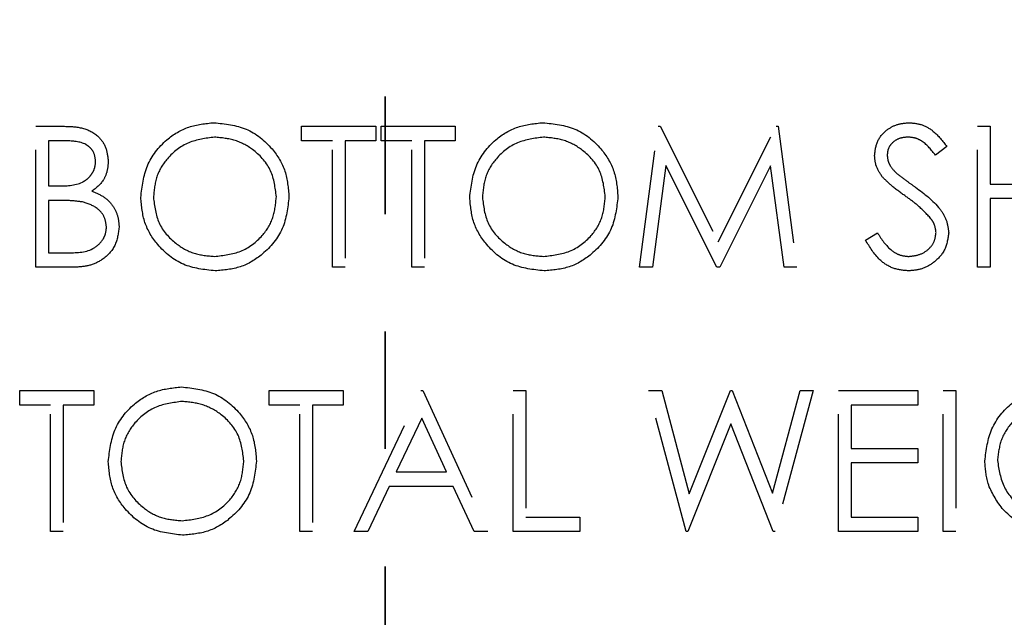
# Model space of a CAD drawing. Header units: inches. Extents: x 1687 to 2505, y -239 to -56.
# Tile 24 of 166: x 1738.211 to 1739.049, y -173.193 to -172.684. Entities that reach past the tile are written whole.
import ezdxf

# ---------------------------------------------------------------- set-up
doc = ezdxf.new("R2010")
doc.units = ezdxf.units.IN
doc.header["$LTSCALE"] = 0.5
doc.header["$MEASUREMENT"] = 0
doc.linetypes.add('HIDDEN', pattern=[0.225, 0.15, -0.075])
doc.linetypes.add('PHANTOM', pattern=[0.25, 0.125, -0.025, 0.025, -0.025, 0.025, -0.025])
doc.layers.add('SID-M-H', color=4, linetype='HIDDEN')

msp = doc.modelspace()

# ---------------------------------------------------------------- linework, layer by layer
at = {"color": 7, "linetype": 'PHANTOM', "lineweight": 35}
msp.add_line((1738.52178, -144.94955), (1738.52178, -179.66955), dxfattribs=at)
at = {"layer": 'SID-M-H'}
for p, q in [((1738.22462, -172.77488), (1738.24803, -172.77488)), ((1738.22462, -172.89488), (1738.22462, -172.77488)), ((1738.45077, -172.77488), (1738.51385, -172.77488)), ((1738.45077, -172.78718), (1738.45077, -172.77488)), ((1738.51385, -172.77488), (1738.51385, -172.78718)), ((1738.51846, -172.78718), (1738.51846, -172.77488)), ((1738.51846, -172.77488), (1738.58154, -172.77488)), ((1738.58154, -172.77488), (1738.58154, -172.78718)), ((1738.73846, -172.89488), (1738.7543, -172.77488)), ((1738.7543, -172.77488), (1738.75584, -172.77488)), ((1738.75584, -172.77488), (1738.80539, -172.87334)), ((1738.80539, -172.87334), (1738.85481, -172.77488)), ((1738.85481, -172.77488), (1738.85637, -172.77488)), ((1738.85637, -172.77488), (1738.87231, -172.89488)), ((1739.02616, -172.89488), (1739.02616, -172.77488)), ((1739.02616, -172.77488), (1739.03692, -172.77488)), ((1739.03692, -172.77488), (1739.03692, -172.82411)), ((1738.23539, -172.78718), (1738.23539, -172.82565)), ((1738.25, -172.78718), (1738.23539, -172.78718)), ((1738.47692, -172.78718), (1738.45077, -172.78718)), ((1738.47692, -172.89488), (1738.47692, -172.78718)), ((1738.51385, -172.78718), (1738.48769, -172.78718)), ((1738.48769, -172.78718), (1738.48769, -172.89488)), ((1738.54462, -172.78718), (1738.51846, -172.78718)), ((1738.54462, -172.89488), (1738.54462, -172.78718)), ((1738.58154, -172.78718), (1738.55539, -172.78718)), ((1738.55539, -172.78718), (1738.55539, -172.89488)), ((1739, -172.79211), (1738.99027, -172.79949)), ((1738.76077, -172.80834), (1738.7493, -172.89488)), ((1738.80426, -172.89488), (1738.76077, -172.80834)), ((1738.85, -172.80853), (1738.80668, -172.89488)), ((1738.86149, -172.89488), (1738.85, -172.80853)), ((1738.23539, -172.82565), (1738.24262, -172.82565)), ((1739.03692, -172.82411), (1739.09846, -172.82411)), ((1738.23539, -172.83795), (1738.23539, -172.88257)), ((1738.24253, -172.83795), (1738.23539, -172.83795)), ((1739.03692, -172.83641), (1739.03692, -172.89488)), ((1739.09846, -172.83641), (1739.03692, -172.83641)), ((1738.93077, -172.87173), (1738.94092, -172.86565)), ((1738.23539, -172.88257), (1738.25072, -172.88257)), ((1738.25707, -172.89488), (1738.22462, -172.89488)), ((1738.48769, -172.89488), (1738.47692, -172.89488)), ((1738.55539, -172.89488), (1738.54462, -172.89488)), ((1738.7493, -172.89488), (1738.73846, -172.89488)), ((1738.80668, -172.89488), (1738.80426, -172.89488)), ((1738.87231, -172.89488), (1738.86149, -172.89488)), ((1739.03692, -172.89488), (1739.02616, -172.89488)), ((1738.21077, -173.01218), (1738.21077, -172.99988)), ((1738.21077, -172.99988), (1738.27385, -172.99988)), ((1738.27385, -172.99988), (1738.27385, -173.01218)), ((1738.42308, -172.99988), (1738.48616, -172.99988)), ((1738.42308, -173.01218), (1738.42308, -172.99988)), ((1738.48616, -172.99988), (1738.48616, -173.01218)), ((1738.49539, -173.11988), (1738.55231, -172.99988)), ((1738.55231, -172.99988), (1738.55385, -172.99988)), ((1738.55385, -172.99988), (1738.60923, -173.11988)), ((1738.63077, -172.99988), (1738.64154, -172.99988)), ((1738.63077, -173.11988), (1738.63077, -172.99988)), ((1738.64154, -172.99988), (1738.64154, -173.10757)), ((1738.74616, -172.99988), (1738.75729, -172.99988)), ((1738.77808, -173.11988), (1738.74616, -172.99988)), ((1738.75729, -172.99988), (1738.78077, -173.08788)), ((1738.78077, -173.08788), (1738.8157, -172.99988)), ((1738.8157, -172.99988), (1738.81726, -172.99988)), ((1738.81726, -172.99988), (1738.85154, -173.08728)), ((1738.85154, -173.08728), (1738.87515, -172.99988)), ((1738.88616, -172.99988), (1738.8538, -173.11988)), ((1738.87515, -172.99988), (1738.88616, -172.99988)), ((1738.90769, -172.99988), (1738.97539, -172.99988)), ((1738.90769, -173.11988), (1738.90769, -172.99988)), ((1738.97539, -172.99988), (1738.97539, -173.01218)), ((1738.99692, -173.11988), (1738.99692, -172.99988)), ((1738.99692, -172.99988), (1739.00769, -172.99988)), ((1739.00769, -172.99988), (1739.00769, -173.11988)), ((1738.23692, -173.01218), (1738.21077, -173.01218)), ((1738.23692, -173.11988), (1738.23692, -173.01218)), ((1738.24769, -173.01218), (1738.24769, -173.11988)), ((1738.27385, -173.01218), (1738.24769, -173.01218)), ((1738.44923, -173.01218), (1738.42308, -173.01218)), ((1738.44923, -173.11988), (1738.44923, -173.01218)), ((1738.46, -173.01218), (1738.46, -173.11988)), ((1738.48616, -173.01218), (1738.46, -173.01218)), ((1738.91846, -173.01218), (1738.91846, -173.04911)), ((1738.97539, -173.01218), (1738.91846, -173.01218)), ((1738.55296, -173.02327), (1738.53123, -173.06911)), ((1738.57411, -173.06911), (1738.55296, -173.02327)), ((1738.81616, -173.0281), (1738.77962, -173.11988)), ((1738.85226, -173.11988), (1738.81616, -173.0281)), ((1738.91846, -173.04911), (1738.97539, -173.04911)), ((1738.97539, -173.04911), (1738.97539, -173.06141)), ((1738.91846, -173.06141), (1738.91846, -173.10757)), ((1738.97539, -173.06141), (1738.91846, -173.06141)), ((1738.53123, -173.06911), (1738.57411, -173.06911)), ((1738.52539, -173.08141), (1738.50714, -173.11988)), ((1738.57979, -173.08141), (1738.52539, -173.08141)), ((1738.59753, -173.11988), (1738.57979, -173.08141)), ((1738.64154, -173.10757), (1738.68769, -173.10757)), ((1738.68769, -173.10757), (1738.68769, -173.11988)), ((1738.91846, -173.10757), (1738.97539, -173.10757)), ((1738.97539, -173.10757), (1738.97539, -173.11988)), ((1738.24769, -173.11988), (1738.23692, -173.11988)), ((1738.46, -173.11988), (1738.44923, -173.11988)), ((1738.50714, -173.11988), (1738.49539, -173.11988)), ((1738.60923, -173.11988), (1738.59753, -173.11988)), ((1738.68769, -173.11988), (1738.63077, -173.11988)), ((1738.77962, -173.11988), (1738.77808, -173.11988)), ((1738.8538, -173.11988), (1738.85226, -173.11988)), ((1738.97539, -173.11988), (1738.90769, -173.11988)), ((1739.00769, -173.11988), (1738.99692, -173.11988))]:
    msp.add_line(p, q, dxfattribs=at)
for points, knots in [([(1738.24803, -172.77488), (1738.25317, -172.77499), (1738.2634, -172.7752), (1738.27693, -172.78132), (1738.28481, -172.79254), (1738.28571, -172.80059), (1738.28616, -172.80461)], [0, 0, 0, 0, 0.2813174, 0.559922, 0.7799345, 1, 1, 1, 1]), ([(1738.31385, -172.83541), (1738.31496, -172.82615), (1738.31717, -172.80763), (1738.3336, -172.78654), (1738.35433, -172.77398), (1738.36888, -172.77252), (1738.37616, -172.7718)], [0, 0, 0, 0, 0.279731, 0.559327, 0.77968, 1, 1, 1, 1]), ([(1738.37616, -172.7718), (1738.38556, -172.77279), (1738.40436, -172.77476), (1738.42539, -172.79179), (1738.43815, -172.81269), (1738.43938, -172.82745), (1738.44, -172.83483)], [0, 0, 0, 0, 0.279767, 0.559358, 0.779571, 1, 1, 1, 1]), ([(1738.59385, -172.83541), (1738.59496, -172.82615), (1738.59717, -172.80763), (1738.6136, -172.78654), (1738.63433, -172.77398), (1738.64888, -172.77252), (1738.65616, -172.7718)], [0, 0, 0, 0, 0.279731, 0.559327, 0.77968, 1, 1, 1, 1]), ([(1738.65616, -172.7718), (1738.66556, -172.77279), (1738.68436, -172.77476), (1738.70539, -172.79179), (1738.71815, -172.81269), (1738.71938, -172.82745), (1738.72, -172.83483)], [0, 0, 0, 0, 0.279767, 0.559358, 0.779571, 1, 1, 1, 1]), ([(1738.93846, -172.7998), (1738.93898, -172.79554), (1738.94002, -172.78703), (1738.94822, -172.77778), (1738.95802, -172.77266), (1738.96469, -172.77208), (1738.96803, -172.7718)], [0, 0, 0, 0, 0.279553, 0.558798, 0.779378, 1, 1, 1, 1]), ([(1738.96803, -172.7718), (1738.97173, -172.77216), (1738.97911, -172.77288), (1738.99068, -172.77994), (1738.99646, -172.78749), (1739, -172.79211)], [0, 0, 0, 0, 0.27975, 0.559501, 1, 1, 1, 1]), ([(1738.27539, -172.80483), (1738.27504, -172.80187), (1738.27451, -172.79743), (1738.27072, -172.79285), (1738.26355, -172.78773), (1738.25602, -172.78743), (1738.25, -172.78718)], [0, 0, 0, 0, 0.249284, 0.374925, 0.500645, 1, 1, 1, 1]), ([(1738.37668, -172.78411), (1738.36911, -172.78509), (1738.35396, -172.78706), (1738.33662, -172.80042), (1738.32625, -172.81743), (1738.32516, -172.82938), (1738.32462, -172.83536)], [0, 0, 0, 0, 0.279627, 0.55935, 0.77963, 1, 1, 1, 1]), ([(1738.42923, -172.8348), (1738.42831, -172.82719), (1738.42647, -172.81195), (1738.41187, -172.79543), (1738.39457, -172.78587), (1738.38265, -172.78469), (1738.37668, -172.78411)], [0, 0, 0, 0, 0.279468, 0.55887, 0.779516, 1, 1, 1, 1]), ([(1738.65668, -172.78411), (1738.64911, -172.78509), (1738.63396, -172.78706), (1738.61662, -172.80042), (1738.60625, -172.81743), (1738.60516, -172.82938), (1738.60462, -172.83536)], [0, 0, 0, 0, 0.279627, 0.55935, 0.77963, 1, 1, 1, 1]), ([(1738.70923, -172.8348), (1738.70831, -172.82719), (1738.70647, -172.81195), (1738.69187, -172.79543), (1738.67457, -172.78587), (1738.66265, -172.78469), (1738.65668, -172.78411)], [0, 0, 0, 0, 0.279468, 0.55887, 0.779516, 1, 1, 1, 1]), ([(1738.96683, -172.78411), (1738.96439, -172.78429), (1738.95952, -172.78467), (1738.95367, -172.78841), (1738.94982, -172.79355), (1738.94943, -172.79738), (1738.94923, -172.7993)], [0, 0, 0, 0, 0.2802743, 0.5599314, 0.7799201, 1, 1, 1, 1]), ([(1738.99027, -172.79949), (1738.98687, -172.79514), (1738.98215, -172.78908), (1738.97327, -172.7846), (1738.96898, -172.78427), (1738.96683, -172.78411)], [0, 0, 0, 0, 0.5598185, 0.7798479, 1, 1, 1, 1]), ([(1738.28616, -172.80461), (1738.28595, -172.80744), (1738.28554, -172.81311), (1738.28159, -172.82273), (1738.27581, -172.82733), (1738.27229, -172.83014)], [0, 0, 0, 0, 0.280867, 0.561527, 1, 1, 1, 1]), ([(1738.94517, -172.81807), (1738.94306, -172.81496), (1738.93928, -172.8094), (1738.93871, -172.80274), (1738.93846, -172.7998)], [0, 0, 0, 0, 0.55984, 1, 1, 1, 1]), ([(1738.94923, -172.7993), (1738.94937, -172.80097), (1738.94965, -172.80432), (1738.95225, -172.80984), (1738.95529, -172.81292), (1738.95714, -172.8148)], [0, 0, 0, 0, 0.279946, 0.559774, 1, 1, 1, 1]), ([(1738.24262, -172.82565), (1738.25016, -172.82563), (1738.25959, -172.8256), (1738.26888, -172.81952), (1738.27249, -172.81534), (1738.27494, -172.81032), (1738.27524, -172.80666), (1738.27539, -172.80483)], [0, 0, 0, 0, 0.498607, 0.624009, 0.749401, 0.874736, 1, 1, 1, 1]), ([(1738.96483, -172.8344), (1738.96092, -172.83163), (1738.95394, -172.8267), (1738.94785, -172.82071), (1738.94517, -172.81807)], [0, 0, 0, 0, 0.560413, 1, 1, 1, 1]), ([(1738.95714, -172.8148), (1738.9601, -172.8171), (1738.96539, -172.82121), (1738.97086, -172.82506), (1738.97327, -172.82675)], [0, 0, 0, 0, 0.559906, 1, 1, 1, 1]), ([(1738.97327, -172.82675), (1738.98079, -172.83232), (1738.99127, -172.84008), (1739.00019, -172.85453), (1739.00109, -172.86183), (1739.00154, -172.86548)], [0, 0, 0, 0, 0.560115, 0.780284, 1, 1, 1, 1]), ([(1738.26498, -172.83937), (1738.2608, -172.83886), (1738.25335, -172.83793), (1738.24583, -172.83795), (1738.24253, -172.83795)], [0, 0, 0, 0, 0.559734, 1, 1, 1, 1]), ([(1738.27229, -172.83014), (1738.27588, -172.8316), (1738.28306, -172.83451), (1738.29062, -172.84255), (1738.29472, -172.85172), (1738.29517, -172.85778), (1738.29539, -172.86081)], [0, 0, 0, 0, 0.280382, 0.559606, 0.779765, 1, 1, 1, 1]), ([(1738.37712, -172.89795), (1738.36782, -172.89692), (1738.34922, -172.89487), (1738.32853, -172.8779), (1738.31579, -172.8573), (1738.31449, -172.84271), (1738.31385, -172.83541)], [0, 0, 0, 0, 0.2796633, 0.5593539, 0.7796364, 1, 1, 1, 1]), ([(1738.32462, -172.83536), (1738.32554, -172.84292), (1738.32737, -172.85805), (1738.34188, -172.87436), (1738.35888, -172.88418), (1738.37075, -172.88516), (1738.37668, -172.88565)], [0, 0, 0, 0, 0.279416, 0.559077, 0.779478, 1, 1, 1, 1]), ([(1738.37668, -172.88565), (1738.38431, -172.88478), (1738.39954, -172.88304), (1738.4172, -172.8699), (1738.42758, -172.85279), (1738.42868, -172.8408), (1738.42923, -172.8348)], [0, 0, 0, 0, 0.27983, 0.559389, 0.779654, 1, 1, 1, 1]), ([(1738.44, -172.83483), (1738.43895, -172.84414), (1738.43684, -172.86276), (1738.41974, -172.88341), (1738.39906, -172.89608), (1738.38443, -172.89733), (1738.37712, -172.89795)], [0, 0, 0, 0, 0.27963, 0.559343, 0.779597, 1, 1, 1, 1]), ([(1738.65712, -172.89795), (1738.64782, -172.89692), (1738.62922, -172.89487), (1738.60853, -172.8779), (1738.59579, -172.8573), (1738.59449, -172.84271), (1738.59385, -172.83541)], [0, 0, 0, 0, 0.279663, 0.559354, 0.779636, 1, 1, 1, 1]), ([(1738.60462, -172.83536), (1738.60554, -172.84292), (1738.60737, -172.85805), (1738.62188, -172.87436), (1738.63888, -172.88418), (1738.65075, -172.88516), (1738.65668, -172.88565)], [0, 0, 0, 0, 0.279416, 0.559077, 0.779478, 1, 1, 1, 1]), ([(1738.65668, -172.88565), (1738.66431, -172.88478), (1738.67954, -172.88304), (1738.6972, -172.8699), (1738.70758, -172.85279), (1738.70868, -172.8408), (1738.70923, -172.8348)], [0, 0, 0, 0, 0.27983, 0.559389, 0.779654, 1, 1, 1, 1]), ([(1738.72, -172.83483), (1738.71895, -172.84414), (1738.71684, -172.86276), (1738.69974, -172.88341), (1738.67906, -172.89608), (1738.66443, -172.89733), (1738.65712, -172.89795)], [0, 0, 0, 0, 0.27963, 0.559343, 0.779597, 1, 1, 1, 1]), ([(1738.98647, -172.85353), (1738.98277, -172.84957), (1738.97616, -172.8425), (1738.9683, -172.83688), (1738.96483, -172.8344)], [0, 0, 0, 0, 0.5594958, 1, 1, 1, 1]), ([(1738.28462, -172.86081), (1738.28426, -172.85787), (1738.28354, -172.85198), (1738.2766, -172.84342), (1738.26938, -172.84091), (1738.26498, -172.83937)], [0, 0, 0, 0, 0.2799437, 0.5604286, 1, 1, 1, 1]), ([(1738.99077, -172.86531), (1738.99048, -172.86292), (1738.98995, -172.85864), (1738.98753, -172.85509), (1738.98647, -172.85353)], [0, 0, 0, 0, 0.55899, 1, 1, 1, 1]), ([(1738.25072, -172.88257), (1738.25856, -172.88256), (1738.27032, -172.88255), (1738.28067, -172.87334), (1738.28413, -172.86651), (1738.28445, -172.86271), (1738.28462, -172.86081)], [0, 0, 0, 0, 0.49936, 0.748736, 0.874399, 1, 1, 1, 1]), ([(1738.29539, -172.86081), (1738.29467, -172.86619), (1738.29325, -172.87696), (1738.28245, -172.88837), (1738.26975, -172.89415), (1738.2613, -172.89464), (1738.25707, -172.89488)], [0, 0, 0, 0, 0.2791411, 0.5586537, 0.779059, 1, 1, 1, 1]), ([(1738.94092, -172.86565), (1738.94448, -172.87113), (1738.94945, -172.87877), (1738.95962, -172.88485), (1738.96472, -172.88538), (1738.96726, -172.88565)], [0, 0, 0, 0, 0.5593206, 0.7797817, 1, 1, 1, 1]), ([(1738.96726, -172.88565), (1738.97049, -172.88532), (1738.97693, -172.88468), (1738.98482, -172.87983), (1738.98982, -172.87291), (1738.99045, -172.86784), (1738.99077, -172.86531)], [0, 0, 0, 0, 0.2802764, 0.5601478, 0.7801531, 1, 1, 1, 1]), ([(1739.00154, -172.86548), (1739.00087, -172.87039), (1738.99953, -172.88021), (1738.98993, -172.89067), (1738.97885, -172.89702), (1738.97113, -172.89764), (1738.96726, -172.89795)], [0, 0, 0, 0, 0.279183, 0.559085, 0.779446, 1, 1, 1, 1]), ([(1738.96726, -172.89795), (1738.96282, -172.89751), (1738.95394, -172.89662), (1738.94027, -172.88757), (1738.93437, -172.87774), (1738.93077, -172.87173)], [0, 0, 0, 0, 0.27988, 0.559666, 1, 1, 1, 1]), ([(1738.28616, -173.06041), (1738.28726, -173.05115), (1738.28948, -173.03263), (1738.3059, -173.01154), (1738.32664, -172.99898), (1738.34119, -172.99752), (1738.34846, -172.9968)], [0, 0, 0, 0, 0.279731, 0.559327, 0.77968, 1, 1, 1, 1]), ([(1738.34846, -172.9968), (1738.35787, -172.99779), (1738.37667, -172.99976), (1738.3977, -173.01679), (1738.41046, -173.03769), (1738.41169, -173.05245), (1738.41231, -173.05983)], [0, 0, 0, 0, 0.279767, 0.559358, 0.779571, 1, 1, 1, 1]), ([(1739.03231, -173.05983), (1739.03349, -173.05042), (1739.03586, -173.03162), (1739.05312, -173.01052), (1739.07464, -172.99859), (1739.08945, -172.9974), (1739.09685, -172.9968)], [0, 0, 0, 0, 0.27959, 0.559072, 0.779411, 1, 1, 1, 1]), ([(1738.34899, -173.00911), (1738.34142, -173.01009), (1738.32626, -173.01206), (1738.30893, -173.02542), (1738.29856, -173.04243), (1738.29747, -173.05438), (1738.29692, -173.06036)], [0, 0, 0, 0, 0.279627, 0.55935, 0.77963, 1, 1, 1, 1]), ([(1738.40154, -173.0598), (1738.40062, -173.05219), (1738.39878, -173.03695), (1738.38417, -173.02043), (1738.36688, -173.01087), (1738.35495, -173.00969), (1738.34899, -173.00911)], [0, 0, 0, 0, 0.279468, 0.55887, 0.779516, 1, 1, 1, 1]), ([(1739.09649, -173.00911), (1739.0889, -173.01003), (1739.07372, -173.01188), (1739.056, -173.02469), (1739.0451, -173.04143), (1739.04375, -173.05338), (1739.04308, -173.05935)], [0, 0, 0, 0, 0.279847, 0.559555, 0.779847, 1, 1, 1, 1]), ([(1738.34942, -173.12295), (1738.34013, -173.12192), (1738.32153, -173.11987), (1738.30084, -173.1029), (1738.28809, -173.0823), (1738.2868, -173.06771), (1738.28616, -173.06041)], [0, 0, 0, 0, 0.279663, 0.559354, 0.779636, 1, 1, 1, 1]), ([(1738.29692, -173.06036), (1738.29784, -173.06792), (1738.29968, -173.08305), (1738.31418, -173.09936), (1738.33118, -173.10918), (1738.34306, -173.11016), (1738.34899, -173.11065)], [0, 0, 0, 0, 0.279416, 0.559077, 0.779478, 1, 1, 1, 1]), ([(1738.34899, -173.11065), (1738.35661, -173.10978), (1738.37185, -173.10804), (1738.3895, -173.0949), (1738.39989, -173.07779), (1738.40099, -173.0658), (1738.40154, -173.0598)], [0, 0, 0, 0, 0.27983, 0.559389, 0.779654, 1, 1, 1, 1]), ([(1738.41231, -173.05983), (1738.41125, -173.06914), (1738.40914, -173.08776), (1738.39205, -173.10841), (1738.37136, -173.12108), (1738.35674, -173.12233), (1738.34942, -173.12295)], [0, 0, 0, 0, 0.27963, 0.559343, 0.779597, 1, 1, 1, 1]), ([(1739.04702, -173.10026), (1739.04228, -173.0934), (1739.03382, -173.08113), (1739.03277, -173.06634), (1739.03231, -173.05983)], [0, 0, 0, 0, 0.559317, 1, 1, 1, 1]), ([(1739.04308, -173.05935), (1739.04431, -173.06728), (1739.04676, -173.08316), (1739.06269, -173.09993), (1739.08119, -173.10916), (1739.0937, -173.11015), (1739.09995, -173.11065)], [0, 0, 0, 0, 0.279061, 0.558584, 0.779236, 1, 1, 1, 1]), ([(1739.09902, -173.12295), (1739.08781, -173.12193), (1739.06778, -173.12011), (1739.05337, -173.10633), (1739.04702, -173.10026)], [0, 0, 0, 0, 0.559617, 1, 1, 1, 1])]:
    msp.add_open_spline(points, degree=3, knots=knots, dxfattribs=at)

doc.saveas('drawing.dxf')
